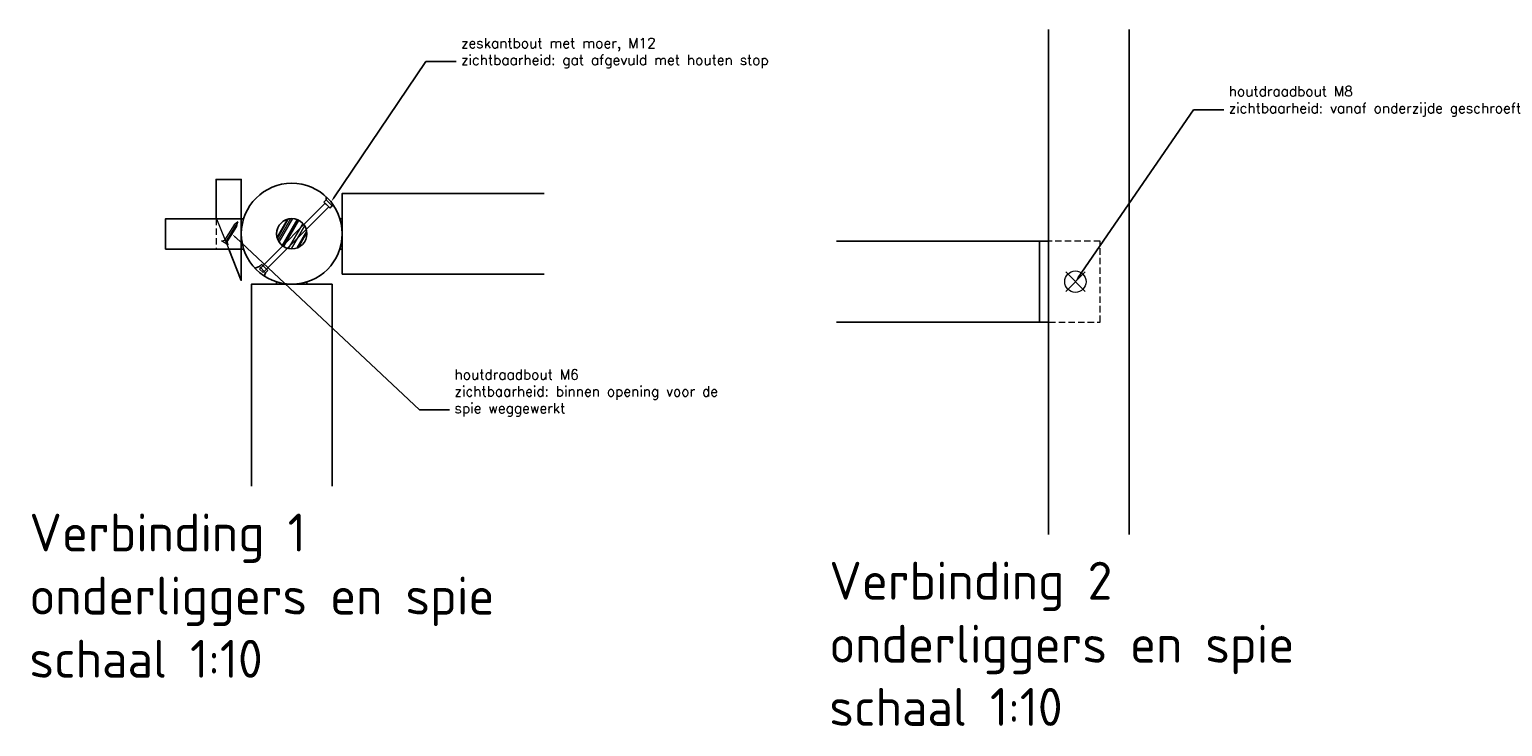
# Model space of a CAD drawing. Header units: metres. Extents: x -170212 to 42557, y -53864 to 18192.
# Tile 19 of 28: x 35908 to 38827, y -76 to 1305. Entities that reach past the tile are written whole.
import ezdxf
from ezdxf import colors
from ezdxf.entities.mleader import LeaderData, LeaderLine
from ezdxf.math import Vec2, Vec3

# ---------------------------------------------------------------- set-up
doc = ezdxf.new("R2010")
doc.units = ezdxf.units.M
doc.header["$LTSCALE"] = 2
doc.linetypes.add('HIDDEN', pattern=[9.525, 6.35, -3.175])
for name, color, linetype, lineweight in [('N-CO-HC-HOUTVORM_HIDDEN-G', 8, 'HIDDEN', 18), ('N-CO-HC-HOUTVORM_kops-A', 253, 'Continuous', 5), ('N-CO-HC-HOUTVORM_ZICHT_1-G', 30, 'Continuous', 25), ('N-CO-HC-OVERIG MATERIAAL-G', 1, 'Continuous', 18), ('X-XX-AL-DETAIL1-T50', 130, 'Continuous', 50)]:
    doc.layers.add(name, color=color, linetype=linetype, lineweight=lineweight)
doc.styles.add('NLCS-ISO-M50-T50', font='NLCS-ISO.ttf', dxfattribs={"height": 0.25})
doc.styles.add('ROMANS', font='romans.shx')
doc.linetypes.add('ZIGZAG', pattern='A,0.00254,-5.08,[131,ltypeshp.shx,S=5.08,R=0,X=-5.08,Y=0],-10.16,[131,ltypeshp.shx,S=5.08,R=180,X=5.08,Y=0],-5.08', length=20.32254)

# ---------------------------------------------------------------- blocks, each defined once
blk = doc.blocks.new('*U355')
at = {"layer": 'N-CO-HC-OVERIG MATERIAAL-G'}
for points in [[(-184.2, -5), (0, -5), (0, 5), (-184.2, 5)], [(-181, 8.5), (-181, -8.5), (-174.6, -8.5), (-174.6, 8.5)], [(0, 8.5), (0, -8.5), (6.4, -8.5), (6.4, 8.5)]]:
    blk.add_lwpolyline(points, close=True, dxfattribs=at)
blk = doc.blocks.new('*U357')
at = {"layer": 'N-CO-HC-OVERIG MATERIAAL-G', "linetype": 'ZIGZAG', "ltscale": 0.5}
blk.add_line((-46.1, 0), (0, 0), dxfattribs=at)
at = {"layer": 'N-CO-HC-OVERIG MATERIAAL-G'}
blk.add_lwpolyline([(-37.1, -3), (-1, -3), (-1, 3), (-37.1, 3), (-46.1, 0)], close=True, dxfattribs=at)
at = {"layer": 'N-CO-HC-OVERIG MATERIAAL-G', "flags": 128}
blk.add_lwpolyline([(-1, 3), (3.5, 7.5), (3.5, -7.5), (-1, -3)], dxfattribs=at)

msp = doc.modelspace()

# ---------------------------------------------------------------- hatches: boundary and pattern name
at = {"layer": 'N-CO-HC-HOUTVORM_kops-A'}
h = msp.add_hatch(dxfattribs=at)
h.set_pattern_fill('KOPSHOUT', color=256, scale=2)
h.set_pattern_definition([(60, (34659, -2354.03), (-173.205, 100), []), (60, (34669, -2354.03), (-173.205, 100), []), (60, (34671, -2354.03), (-173.205, 100), []), (60, (34683, -2354.03), (-173.205, 100), []), (60, (34693, -2354.03), (-173.205, 100), []), (60, (34699, -2354.03), (-173.205, 100), []), (60, (34701, -2354.03), (-173.205, 100), []), (60, (34703, -2354.03), (-173.205, 100), []), (60, (34713, -2354.03), (-173.205, 100), []), (60, (34715, -2354.03), (-173.205, 100), []), (60, (34729, -2354.03), (-173.205, 100), []), (60, (34733, -2354.03), (-173.205, 100), []), (60, (34739, -2354.03), (-173.205, 100), []), (60, (34741, -2354.03), (-173.205, 100), []), (60, (34755, -2354.03), (-173.205, 100), []), (60, (34757, -2354.03), (-173.205, 100), []), (60, (34761, -2354.03), (-173.205, 100), []), (60, (34765, -2354.03), (-173.205, 100), []), (60, (34775, -2354.03), (-173.205, 100), []), (60, (34777, -2354.03), (-173.205, 100), []), (60, (34779, -2354.03), (-173.205, 100), []), (60, (34791, -2354.03), (-173.205, 100), []), (60, (34797, -2354.03), (-173.205, 100), []), (60, (34807, -2354.03), (-173.205, 100), []), (60, (34809, -2354.03), (-173.205, 100), []), (60, (34817, -2354.03), (-173.205, 100), []), (60, (34819, -2354.03), (-173.205, 100), []), (60, (34821, -2354.03), (-173.205, 100), []), (60, (34825, -2354.03), (-173.205, 100), []), (60, (34833, -2354.03), (-173.205, 100), []), (60, (34835, -2354.03), (-173.205, 100), []), (60, (34841, -2354.03), (-173.205, 100), []), (60, (34845, -2354.03), (-173.205, 100), []), (60, (34851, -2354.03), (-173.205, 100), []), (60, (34853, -2354.03), (-173.205, 100), [])])
edge = h.paths.add_edge_path()
edge.add_arc((36428.1, 900), 30, 0, 360)

# ---------------------------------------------------------------- linework, layer by layer
at = {"layer": 'N-CO-HC-HOUTVORM_HIDDEN-G', "linetype": 'HIDDEN'}
msp.add_lwpolyline([(36328.1, 929.6), (36278.1, 929.6), (36278.1, 869.6), (36328.1, 869.6)], close=True, dxfattribs=at)
msp.add_lwpolyline([(37909.7, 725), (38029.7, 725.2), (38029.7, 885), (37909.7, 885)], dxfattribs=at)
at = {"layer": 'N-CO-HC-HOUTVORM_ZICHT_1-G'}
msp.add_line((37909.7, 885), (37909.7, 725), dxfattribs=at)
for points in [[(37927.6, 1304.6), (37927.6, 304.6)], [(38087.6, 304.6), (38087.6, 1304.6)], [(36303.2, 869.6), (36328.1, 807.5), (36328.1, 807.5), (36328.1, 1007.5), (36278.1, 1007.5), (36278.1, 932.5), (36279.2, 929.6)], [(36928.1, 980), (36528.1, 980), (36528.1, 820), (36928.1, 820)], [(36528.1, 849.6), (36528.1, 949.6)], [(36528.1, 849.6), (36528.1, 949.6)], [(36332.6, 929.6), (36178.1, 929.6), (36178.1, 869.6), (36332.8, 869.6)], [(36523.4, 869.6), (36528.1, 869.6), (36528.1, 929.6), (36523.6, 929.6)], [(37507.6, 725), (37909.7, 725), (37909.7, 885), (37507.6, 885)], [(37927.9, 725), (37909.7, 725), (37909.7, 885), (37927.6, 885)], [(36508.1, 400), (36508.1, 800), (36348.1, 800), (36348.1, 400)], [(36458.1, 804.6), (36458.1, 800), (36398.1, 800), (36398.1, 804.6)]]:
    msp.add_lwpolyline(points, dxfattribs=at)
at = {"layer": 'N-CO-HC-HOUTVORM_ZICHT_1-G', "flags": 128}
for points in [[(36496.4, 967.4), (36496.4, 973)], [(36508.4, 955.4), (36511.4, 955.4)], [(36363.9, 834.9), (36355, 831.7)], [(36375.9, 822.8), (36373.5, 816.2)]]:
    msp.add_lwpolyline(points, dxfattribs=at)
at = {"layer": 'N-CO-HC-HOUTVORM_ZICHT_1-G'}
for radius in [100, 30]:
    msp.add_circle((36428.1, 900), radius, dxfattribs=at)
at = {"layer": 'N-CO-HC-OVERIG MATERIAAL-G'}
for p, q in [((36279.2, 929.6), (36303.1, 869.6)), ((38000, 824.3), (37961.5, 785.9)), ((37961.5, 824.3), (38000, 785.9))]:
    msp.add_line(p, q, dxfattribs=at)
msp.add_circle((37980.7, 805.1), 21.2, dxfattribs=at)

# ---------------------------------------------------------------- block references
for name, p, rotation in [('*U355', (36497.9, 956.8), 45), ('*U357', (36297.1, 884.7), 238.117765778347)]:
    msp.add_blockref(name, p, dxfattribs=dict(at, rotation=rotation))

# ---------------------------------------------------------------- texts
at = {"layer": 'X-XX-AL-DETAIL1-T50', "char_height": 75, "attachment_point": 1, "style": 'NLCS-ISO-M50-T50'}
for s, insert in [('{\\C3;Verbinding 1\\Ponderliggers en spie\\Pschaal 1:10}', (35908.2, 345.7)), ('{\\C3;Verbinding 2\\Ponderliggers en spie\\Pschaal 1:10}', (37493.1, 250.3))]:
    msp.add_mtext_dynamic_manual_height_columns(s, width=1001525.616, gutter_width=625, heights=[0], dxfattribs=dict(at, insert=insert))

# ---------------------------------------------------------------- leaders
ml = msp.add_multileader_mtext('Standard')
ml.set_content('zeskantbout met moer, M12\\Pzichtbaarheid: gat afgevuld met houten stop', color=2, style='ROMANS')
ml.set_leader_properties(color=1)
ml.build(insert=Vec2(0, 0))
ml.multileader.update_dxf_attribs({"has_dogleg": 0, "text_left_attachment_type": 3, "text_right_attachment_type": 3, "dogleg_length": 0.36, "arrow_head_size": 10, "scale": 10})
ctx = ml.context
ctx.base_point, ctx.scale, ctx.char_height, ctx.arrow_head_size, ctx.landing_gap_size, ctx.plane_origin = Vec3(36753.6, 1241), 10, 20, 10, 10, Vec3(36884.4, 1188.1)
ctx.left_attachment, ctx.right_attachment = 3, 3
notes = []
notes.append((ctx, [(0, (1, 1, 0), (36750, 1241), (1, 0), 3.6, [(0, [(36505.9, 962.9), (36694, 1241)], 0, [])])]))
ctx.mtext.insert, ctx.mtext.flow_direction = Vec3(36763.6, 1287.7), 5
ml = msp.add_multileader_mtext('Standard')
ml.set_content('houtdraadbout M8\\Pzichtbaarheid: vanaf onderzijde geschroeft', color=2, style='ROMANS')
ml.set_leader_properties(color=1)
ml.build(insert=Vec2(0, 0))
ml.multileader.update_dxf_attribs({"has_dogleg": 0, "text_left_attachment_type": 3, "text_right_attachment_type": 3, "dogleg_length": 0.36, "arrow_head_size": 10, "scale": 10})
ctx = ml.context
ctx.base_point, ctx.scale, ctx.char_height, ctx.arrow_head_size, ctx.landing_gap_size, ctx.plane_origin = Vec3(38274.6, 1145.7), 10, 20, 10, 10, Vec3(38464, 1092.7)
ctx.left_attachment, ctx.right_attachment = 3, 3
notes.append((ctx, [(0, (1, 1, 0), (38271, 1145.7), (1, 0), 3.6, [(0, [(37980.7, 805.1), (38215, 1145.7)], 0, [])])]))
ctx.mtext.insert, ctx.mtext.flow_direction = Vec3(38284.6, 1192.3), 5
ml = msp.add_multileader_mtext('Standard')
ml.set_content('houtdraadbout M6\\Pzichtbaarheid: binnen opening voor de \\Pspie weggewerkt', color=2, style='ROMANS')
ml.set_leader_properties(color=1)
ml.build(insert=Vec2(0, 0))
ml.multileader.update_dxf_attribs({"has_dogleg": 0, "text_left_attachment_type": 3, "text_right_attachment_type": 3, "dogleg_length": 0.36, "arrow_head_size": 10, "scale": 10})
ctx = ml.context
ctx.base_point, ctx.scale, ctx.char_height, ctx.arrow_head_size, ctx.landing_gap_size, ctx.plane_origin = Vec3(36740.7, 551.2), 10, 20, 10, 10, Vec3(36871.5, 681.8)
ctx.left_attachment, ctx.right_attachment = 3, 3
notes.append((ctx, [(0, (1, 1, 0), (36737.1, 551.2), (1, 0), 3.6, [(0, [(36309.7, 899.3), (36681.1, 551.2)], 0, [])])]))
ctx.mtext.insert, ctx.mtext.flow_direction = Vec3(36750.7, 631.2), 5
for ctx, leaders in notes:
    for number, flags, end, landing, length, lines in leaders:
        leader = LeaderData()
        leader.index, (leader.has_last_leader_line, leader.has_dogleg_vector, leader.attachment_direction) = number, flags
        leader.last_leader_point, leader.dogleg_vector, leader.dogleg_length = Vec3(end), Vec3(landing), length
        for number, points, colour, breaks in lines:
            line = LeaderLine()
            line.index, line.vertices, line.color, line.breaks = number, Vec3.list(points), colors.encode_raw_color(colour), breaks
            leader.lines.append(line)
        ctx.leaders.append(leader)

doc.saveas('drawing.dxf')
